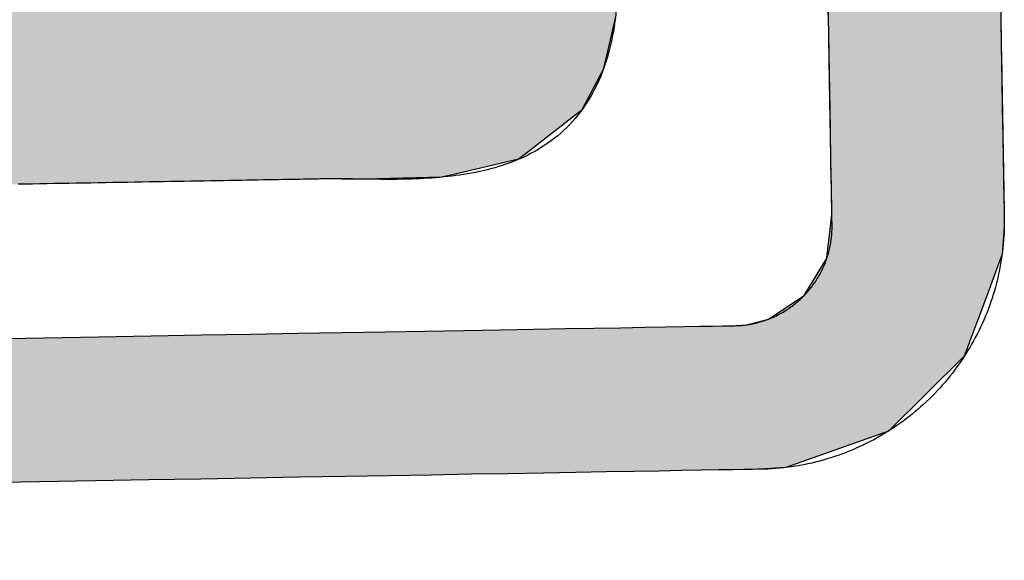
# Model space of a CAD drawing. Extents: x 562 to 7231, y 5567 to 12226.
# Tile 26 of 54: x 3540 to 3629, y 8144 to 8193. Entities that reach past the tile are written whole.
import ezdxf

# ---------------------------------------------------------------- set-up
doc = ezdxf.new("R2010")
doc.units = 0
doc.layers.get('0').update_dxf_attribs({"linetype": 'CONTINUOUS'})
doc.layers.add('LOGO', color=7, linetype='CONTINUOUS')

# ---------------------------------------------------------------- blocks, each defined once
blk = doc.blocks.new('*U29')
at = {"layer": 'LOGO', "color": 8, "linetype": 'CONTINUOUS'}
for p, q in [((72.457, 17.358), (72.457, 19.153)), ((74.706, 19.153), (74.706, 17.358)), ((72.457, 17.262), (72.457, 17.358)), ((74.706, 17.358), (74.706, 17.262)), ((72.457, 16.671), (72.457, 17.262)), ((74.706, 17.262), (74.706, 16.671)), ((72.457, 16.62), (72.457, 16.671)), ((72.457, 16.247), (72.457, 16.62)), ((74.706, 16.671), (74.706, 16.62)), ((74.706, 16.62), (74.706, 16.247)), ((72.431, 16.046), (72.457, 16.238)), ((72.457, 16.238), (72.457, 16.247)), ((74.706, 16.238), (74.704, 16.046)), ((74.706, 16.247), (74.706, 16.238)), ((72.381, 15.678), (72.431, 16.046)), ((74.704, 16.046), (74.669, 15.678)), ((72.379, 15.661), (72.381, 15.678)), ((74.669, 15.678), (74.662, 15.661)), ((72.078, 15.19), (72.379, 15.661)), ((74.662, 15.661), (74.478, 15.19)), ((71.607, 14.889), (72.078, 15.19)), ((74.478, 15.19), (74.36, 14.889)), ((71.013, 14.811), (71.178, 14.811)), ((71.178, 14.811), (71.326, 14.821)), ((71.326, 14.821), (71.607, 14.889)), ((74.329, 14.811), (74.153, 14.36)), ((74.334, 14.821), (74.329, 14.811)), ((74.329, 14.811), (74.329, 14.811)), ((74.36, 14.889), (74.334, 14.821)), ((74.153, 14.36), (73.146, 13.4)), ((73.146, 13.4), (71.797, 12.948)), ((71.797, 12.948), (71.454, 12.931))]:
    blk.add_line(p, q, dxfattribs=at)
at = {"layer": 'LOGO', "color": 8, "linetype": 'CONTINUOUS', "extrusion": (0, 0, -1)}
for points in [[(-72.457, 19.153), (-74.706, 17.358), (-72.457, 17.358)], [(-72.457, 19.153), (-74.706, 19.153), (-74.706, 17.358)], [(-72.457, 17.358), (-74.706, 17.262), (-72.457, 17.262)], [(-72.457, 17.358), (-74.706, 17.358), (-74.706, 17.262)], [(-72.457, 17.262), (-74.706, 16.671), (-72.457, 16.671)], [(-72.457, 17.262), (-74.706, 17.262), (-74.706, 16.671)], [(-72.457, 16.671), (-74.706, 16.62), (-72.457, 16.62)], [(-72.457, 16.671), (-74.706, 16.671), (-74.706, 16.62)], [(-72.457, 16.62), (-74.706, 16.247), (-72.457, 16.247)], [(-72.457, 16.62), (-74.706, 16.62), (-74.706, 16.247)], [(-72.457, 16.238), (-74.704, 16.046), (-72.431, 16.046)], [(-72.457, 16.247), (-74.706, 16.238), (-72.457, 16.238)], [(-72.457, 16.247), (-74.706, 16.247), (-74.706, 16.238)], [(-72.457, 16.238), (-74.706, 16.238), (-74.704, 16.046)], [(-72.431, 16.046), (-74.669, 15.678), (-72.381, 15.678)], [(-72.431, 16.046), (-74.704, 16.046), (-74.669, 15.678)], [(-72.381, 15.678), (-74.662, 15.661), (-72.379, 15.661)], [(-72.381, 15.678), (-74.669, 15.678), (-74.662, 15.661)], [(-72.379, 15.661), (-74.478, 15.19), (-72.078, 15.19)], [(-72.379, 15.661), (-74.662, 15.661), (-74.478, 15.19)], [(-72.078, 15.19), (-74.36, 14.889), (-71.607, 14.889)], [(-72.078, 15.19), (-74.478, 15.19), (-74.36, 14.889)], [(-0.488, 14.811), (-74.153, 14.36), (-0.664, 14.36)], [(-0.488, 14.811), (-74.329, 14.811), (-74.153, 14.36)], [(-71.178, 14.811), (-74.329, 14.811), (-71.013, 14.811)], [(-71.326, 14.821), (-74.329, 14.811), (-71.178, 14.811)], [(-71.178, 14.811), (-74.329, 14.811), (-74.329, 14.811)], [(-71.607, 14.889), (-74.334, 14.821), (-71.326, 14.821)], [(-71.326, 14.821), (-74.334, 14.821), (-74.329, 14.811)], [(-71.607, 14.889), (-74.36, 14.889), (-74.334, 14.821)], [(-0.664, 14.36), (-73.146, 13.4), (-1.671, 13.4)], [(-0.664, 14.36), (-74.153, 14.36), (-73.146, 13.4)], [(-1.671, 13.4), (-71.797, 12.948), (-3.02, 12.948)], [(-1.671, 13.4), (-73.146, 13.4), (-71.797, 12.948)], [(-3.02, 12.948), (-71.454, 12.931), (-3.364, 12.931)], [(-3.02, 12.948), (-71.797, 12.948), (-71.454, 12.931)]]:
    blk.add_solid(points, dxfattribs=at)
blk = doc.blocks.new('*U33')
at = {"layer": 'LOGO', "color": 8, "linetype": 'CONTINUOUS'}
for p, q in [((63.456, 27.197), (64.133, 27.297)), ((64.133, 27.297), (64.387, 27.334)), ((64.387, 27.334), (64.463, 27.335)), ((70.189, 27.335), (70.19, 27.334)), ((70.19, 27.334), (70.311, 27.297)), ((70.311, 27.297), (70.311, 27.197)), ((62.695, 26.839), (63.456, 27.197)), ((70.311, 27.197), (70.311, 26.839)), ((62.06, 26.235), (62.666, 26.825)), ((62.666, 26.825), (62.695, 26.839)), ((70.311, 26.839), (70.311, 26.825)), ((70.311, 26.825), (70.311, 26.235)), ((61.95, 26.002), (62.06, 26.235)), ((70.311, 26.235), (70.311, 26.002)), ((61.684, 25.443), (61.95, 26.002)), ((70.311, 26.002), (70.306, 25.443)), ((61.65, 25.116), (61.684, 25.443)), ((70.306, 25.443), (70.303, 25.116)), ((61.622, 24.852), (61.646, 25.08)), ((61.646, 25.08), (61.649, 25.106)), ((61.649, 25.106), (61.65, 25.116)), ((67.295, 25.106), (67.267, 25.08)), ((67.267, 25.08), (67.276, 24.852)), ((67.502, 25.116), (67.295, 25.106)), ((61.593, 24.568), (61.622, 24.852)), ((67.276, 24.852), (67.427, 24.568)), ((61.584, 24.478), (61.593, 24.568)), ((67.427, 24.568), (67.474, 24.478)), ((61.69, 24.09), (61.584, 24.478)), ((67.474, 24.478), (67.68, 24.09)), ((61.887, 23.37), (61.69, 24.09)), ((67.68, 24.09), (68.054, 23.37)), ((62.185, 22.759), (61.887, 23.37)), ((68.054, 23.37), (68.372, 22.759)), ((62.485, 22.141), (62.185, 22.759)), ((68.372, 22.759), (68.674, 22.141)), ((62.968, 21.268), (62.485, 22.141)), ((68.674, 22.141), (69.102, 21.268)), ((63.151, 20.937), (62.968, 21.268)), ((69.102, 21.268), (69.24, 20.937)), ((63.6, 20.028), (63.151, 20.937)), ((69.24, 20.937), (69.621, 20.028)), ((63.662, 19.902), (63.6, 20.028)), ((69.621, 20.028), (69.653, 19.902)), ((63.746, 19.63), (63.662, 19.902)), ((69.653, 19.902), (69.724, 19.63)), ((63.789, 19.493), (63.746, 19.63)), ((69.724, 19.63), (69.716, 19.493)), ((63.808, 19.285), (63.789, 19.493)), ((69.716, 19.493), (69.705, 19.285)), ((63.809, 19.211), (63.808, 19.285)), ((69.705, 19.285), (69.701, 19.211)), ((63.706, 19.144), (63.809, 19.211)), ((69.701, 19.211), (69.697, 19.144)), ((59.591, 18.938), (59.598, 19.144)), ((69.697, 19.144), (69.686, 18.938)), ((59.591, 18.889), (59.591, 18.938)), ((69.686, 18.938), (69.683, 18.889)), ((59.591, 18.459), (59.591, 18.889)), ((69.683, 18.889), (69.575, 18.459)), ((59.591, 18.184), (59.591, 18.459)), ((69.575, 18.459), (69.506, 18.184)), ((59.591, 17.656), (59.591, 18.184)), ((69.506, 18.184), (69.214, 17.656)), ((59.591, 17.591), (59.591, 17.656)), ((69.214, 17.656), (69.127, 17.591)), ((59.591, 17.112), (59.591, 17.591)), ((69.127, 17.591), (68.488, 17.112)), ((59.591, 17.032), (59.591, 17.112)), ((68.488, 17.112), (68.382, 17.032)), ((59.591, 16.841), (59.591, 17.032)), ((68.382, 17.032), (67.493, 16.841)), ((59.747, 16.82), (59.591, 16.841)), ((67.493, 16.841), (67.391, 16.82)), ((65.932, 16.819), (65.745, 16.82)), ((66.073, 16.815), (65.932, 16.819)), ((66.371, 16.807), (66.073, 16.815)), ((67.372, 16.815), (66.371, 16.807)), ((67.39, 16.819), (67.372, 16.815)), ((67.391, 16.82), (67.39, 16.819))]:
    blk.add_line(p, q, dxfattribs=at)
at = {"layer": 'LOGO', "color": 8, "linetype": 'CONTINUOUS', "extrusion": (0, 0, -1)}
for points in [[(-64.133, 27.297), (-70.311, 27.197), (-63.456, 27.197)], [(-64.387, 27.334), (-70.311, 27.297), (-64.133, 27.297)], [(-64.133, 27.297), (-70.311, 27.297), (-70.311, 27.197)], [(-64.463, 27.335), (-70.19, 27.334), (-64.387, 27.334)], [(-64.387, 27.334), (-70.19, 27.334), (-70.311, 27.297)], [(-64.463, 27.335), (-70.189, 27.335), (-70.19, 27.334)], [(-63.456, 27.197), (-70.311, 26.839), (-62.695, 26.839)], [(-63.456, 27.197), (-70.311, 27.197), (-70.311, 26.839)], [(-62.666, 26.825), (-70.311, 26.235), (-62.06, 26.235)], [(-62.695, 26.839), (-70.311, 26.825), (-62.666, 26.825)], [(-62.666, 26.825), (-70.311, 26.825), (-70.311, 26.235)], [(-62.695, 26.839), (-70.311, 26.839), (-70.311, 26.825)], [(-62.06, 26.235), (-70.311, 26.002), (-61.95, 26.002)], [(-62.06, 26.235), (-70.311, 26.235), (-70.311, 26.002)], [(-61.95, 26.002), (-70.306, 25.443), (-61.684, 25.443)], [(-61.95, 26.002), (-70.311, 26.002), (-70.306, 25.443)], [(-61.684, 25.443), (-70.303, 25.116), (-61.65, 25.116)], [(-61.684, 25.443), (-70.306, 25.443), (-70.303, 25.116)], [(-61.646, 25.08), (-67.276, 24.852), (-61.622, 24.852)], [(-61.649, 25.106), (-67.267, 25.08), (-61.646, 25.08)], [(-61.646, 25.08), (-67.267, 25.08), (-67.276, 24.852)], [(-61.65, 25.116), (-67.295, 25.106), (-61.649, 25.106)], [(-61.649, 25.106), (-67.295, 25.106), (-67.267, 25.08)], [(-61.65, 25.116), (-67.502, 25.116), (-67.295, 25.106)], [(-61.622, 24.852), (-67.427, 24.568), (-61.593, 24.568)], [(-61.622, 24.852), (-67.276, 24.852), (-67.427, 24.568)], [(-61.593, 24.568), (-67.474, 24.478), (-61.584, 24.478)], [(-61.593, 24.568), (-67.427, 24.568), (-67.474, 24.478)], [(-61.584, 24.478), (-67.68, 24.09), (-61.69, 24.09)], [(-61.584, 24.478), (-67.474, 24.478), (-67.68, 24.09)], [(-61.69, 24.09), (-68.054, 23.37), (-61.887, 23.37)], [(-61.69, 24.09), (-67.68, 24.09), (-68.054, 23.37)], [(-61.887, 23.37), (-68.372, 22.759), (-62.185, 22.759)], [(-61.887, 23.37), (-68.054, 23.37), (-68.372, 22.759)], [(-62.185, 22.759), (-68.674, 22.141), (-62.485, 22.141)], [(-62.185, 22.759), (-68.372, 22.759), (-68.674, 22.141)], [(-62.485, 22.141), (-69.102, 21.268), (-62.968, 21.268)], [(-62.485, 22.141), (-68.674, 22.141), (-69.102, 21.268)], [(-62.968, 21.268), (-69.24, 20.937), (-63.151, 20.937)], [(-62.968, 21.268), (-69.102, 21.268), (-69.24, 20.937)], [(-63.151, 20.937), (-69.621, 20.028), (-63.6, 20.028)], [(-63.151, 20.937), (-69.24, 20.937), (-69.621, 20.028)], [(-63.6, 20.028), (-69.653, 19.902), (-63.662, 19.902)], [(-63.6, 20.028), (-69.621, 20.028), (-69.653, 19.902)], [(-63.662, 19.902), (-69.724, 19.63), (-63.746, 19.63)], [(-63.662, 19.902), (-69.653, 19.902), (-69.724, 19.63)], [(-63.746, 19.63), (-69.716, 19.493), (-63.789, 19.493)], [(-63.746, 19.63), (-69.724, 19.63), (-69.716, 19.493)], [(-63.789, 19.493), (-69.705, 19.285), (-63.808, 19.285)], [(-63.789, 19.493), (-69.716, 19.493), (-69.705, 19.285)], [(-63.808, 19.285), (-69.701, 19.211), (-63.809, 19.211)], [(-63.808, 19.285), (-69.705, 19.285), (-69.701, 19.211)], [(-63.809, 19.211), (-69.697, 19.144), (-63.706, 19.144)], [(-63.809, 19.211), (-69.701, 19.211), (-69.697, 19.144)], [(-59.598, 19.144), (-69.686, 18.938), (-59.591, 18.938)], [(-59.598, 19.144), (-69.697, 19.144), (-69.686, 18.938)], [(-59.591, 18.938), (-69.683, 18.889), (-59.591, 18.889)], [(-59.591, 18.938), (-69.686, 18.938), (-69.683, 18.889)], [(-59.591, 18.889), (-69.575, 18.459), (-59.591, 18.459)], [(-59.591, 18.889), (-69.683, 18.889), (-69.575, 18.459)], [(-59.591, 18.459), (-69.506, 18.184), (-59.591, 18.184)], [(-59.591, 18.459), (-69.575, 18.459), (-69.506, 18.184)], [(-59.591, 18.184), (-69.214, 17.656), (-59.591, 17.656)], [(-59.591, 18.184), (-69.506, 18.184), (-69.214, 17.656)], [(-59.591, 17.656), (-69.127, 17.591), (-59.591, 17.591)], [(-59.591, 17.656), (-69.214, 17.656), (-69.127, 17.591)], [(-59.591, 17.591), (-68.488, 17.112), (-59.591, 17.112)], [(-59.591, 17.591), (-69.127, 17.591), (-68.488, 17.112)], [(-59.591, 17.112), (-68.382, 17.032), (-59.591, 17.032)], [(-59.591, 17.112), (-68.488, 17.112), (-68.382, 17.032)], [(-59.591, 17.032), (-67.493, 16.841), (-59.591, 16.841)], [(-59.591, 17.032), (-68.382, 17.032), (-67.493, 16.841)], [(-59.591, 16.841), (-67.391, 16.82), (-59.747, 16.82)], [(-59.591, 16.841), (-67.493, 16.841), (-67.391, 16.82)], [(-65.745, 16.82), (-67.39, 16.819), (-65.932, 16.819)], [(-65.745, 16.82), (-67.391, 16.82), (-67.39, 16.819)], [(-65.932, 16.819), (-67.372, 16.815), (-66.073, 16.815)], [(-65.932, 16.819), (-67.39, 16.819), (-67.372, 16.815)], [(-66.073, 16.815), (-67.372, 16.815), (-66.371, 16.807)]]:
    blk.add_solid(points, dxfattribs=at)
blk = doc.blocks.new('KLAUS')
at = {"layer": 'LOGO'}
for points in [[(74.706, 18.799, 0), (74.706, 18.649, 0), (74.706, 18.502, 0), (74.706, 18.358, 0), (74.706, 18.218, 0), (74.706, 18.081, 0), (74.706, 17.947, 0), (74.706, 17.817, 0), (74.706, 17.691, 0), (74.706, 17.569, 0), (74.706, 17.451, 0), (74.706, 17.337, 0), (74.706, 17.228, 0), (74.706, 17.123, 0), (74.706, 17.023, 0), (74.706, 16.927, 0), (74.706, 16.837, 0), (74.706, 16.752, 0), (74.706, 16.672, 0), (74.706, 16.597, 0), (74.706, 16.528, 0), (74.706, 16.464, 0), (74.706, 16.407, 0), (74.706, 16.355, 0), (74.706, 16.309, 0), (74.706, 16.27, 0), (74.706, 16.237, 0), (74.706, 16.21, 0), (74.706, 16.191, 0), (74.706, 16.178, 0), (74.706, 16.172, 0), (74.706, 16.136, 0), (74.705, 16.082, 0), (74.703, 16.028, 0), (74.701, 15.975, 0), (74.697, 15.922, 0), (74.692, 15.869, 0), (74.687, 15.816, 0), (74.681, 15.764, 0), (74.674, 15.712, 0), (74.666, 15.66, 0), (74.658, 15.609, 0), (74.648, 15.557, 0), (74.638, 15.507, 0), (74.627, 15.456, 0), (74.615, 15.405, 0), (74.603, 15.355, 0), (74.589, 15.306, 0), (74.575, 15.256, 0), (74.56, 15.207, 0), (74.545, 15.158, 0), (74.528, 15.11, 0), (74.511, 15.062, 0), (74.493, 15.014, 0), (74.475, 14.966, 0), (74.456, 14.919, 0), (74.436, 14.873, 0), (74.415, 14.826, 0), (74.393, 14.78, 0), (74.371, 14.735, 0), (74.349, 14.69, 0), (74.325, 14.645, 0), (74.301, 14.601, 0), (74.276, 14.557, 0), (74.251, 14.514, 0), (74.225, 14.471, 0), (74.198, 14.428, 0), (74.17, 14.386, 0), (74.142, 14.344, 0), (74.114, 14.303, 0), (74.084, 14.262, 0), (74.055, 14.222, 0), (74.024, 14.182, 0), (73.993, 14.143, 0), (73.961, 14.104, 0), (73.929, 14.066, 0), (73.896, 14.028, 0), (73.863, 13.991, 0), (73.829, 13.954, 0), (73.794, 13.918, 0), (73.759, 13.882, 0), (73.724, 13.847, 0), (73.687, 13.812, 0), (73.651, 13.778, 0), (73.614, 13.745, 0), (73.576, 13.712, 0), (73.537, 13.68, 0), (73.499, 13.648, 0), (73.46, 13.617, 0), (73.42, 13.586, 0), (73.38, 13.556, 0), (73.339, 13.527, 0), (73.298, 13.498, 0), (73.256, 13.47, 0), (73.214, 13.443, 0), (73.172, 13.416, 0), (73.129, 13.39, 0), (73.085, 13.364, 0), (73.041, 13.339, 0), (72.997, 13.315, 0), (72.953, 13.291, 0), (72.907, 13.269, 0), (72.862, 13.246, 0), (72.816, 13.225, 0), (72.77, 13.204, 0), (72.723, 13.184, 0), (72.676, 13.165, 0), (72.629, 13.146, 0), (72.581, 13.128, 0), (72.533, 13.111, 0), (72.485, 13.095, 0), (72.436, 13.079, 0), (72.387, 13.064, 0), (72.337, 13.05, 0), (72.288, 13.036, 0), (72.238, 13.024, 0), (72.187, 13.012, 0), (72.137, 13.001, 0), (72.086, 12.99, 0), (72.034, 12.981, 0), (71.983, 12.972, 0), (71.931, 12.964, 0), (71.879, 12.957, 0), (71.827, 12.951, 0), (71.774, 12.945, 0), (71.721, 12.941, 0), (71.668, 12.937, 0), (71.615, 12.934, 0), (71.562, 12.932, 0), (71.508, 12.931, 0), (71.465, 12.931, 0), (71.435, 12.931, 0), (71.365, 12.931, 0), (71.256, 12.931, 0), (71.108, 12.931, 0), (70.922, 12.931, 0), (70.699, 12.931, 0), (70.44, 12.931, 0), (70.146, 12.931, 0), (69.817, 12.931, 0), (69.455, 12.931, 0), (69.059, 12.931, 0), (68.632, 12.931, 0), (68.174, 12.931, 0), (67.685, 12.931, 0), (67.166, 12.931, 0), (66.62, 12.931, 0), (66.045, 12.931, 0), (65.443, 12.931, 0), (64.815, 12.931, 0), (64.162, 12.931, 0), (63.484, 12.931, 0), (62.782, 12.931, 0), (62.058, 12.931, 0), (61.311, 12.931, 0)], [(61.42, 14.811, 0), (62.151, 14.811, 0), (62.86, 14.811, 0), (63.545, 14.811, 0), (64.207, 14.811, 0), (64.844, 14.811, 0), (65.456, 14.811, 0), (66.041, 14.811, 0), (66.599, 14.811, 0), (67.129, 14.811, 0), (67.63, 14.811, 0), (68.102, 14.811, 0), (68.543, 14.811, 0), (68.953, 14.811, 0), (69.33, 14.811, 0), (69.675, 14.811, 0), (69.986, 14.811, 0), (70.263, 14.811, 0), (70.504, 14.811, 0), (70.709, 14.811, 0), (70.876, 14.811, 0), (71.006, 14.811, 0), (71.097, 14.811, 0), (71.149, 14.811, 0), (71.166, 14.811, 0), (71.188, 14.811, 0), (71.209, 14.812, 0), (71.231, 14.812, 0), (71.252, 14.814, 0), (71.273, 14.816, 0), (71.294, 14.817, 0), (71.315, 14.82, 0), (71.336, 14.822, 0), (71.357, 14.825, 0), (71.377, 14.829, 0), (71.398, 14.832, 0), (71.418, 14.836, 0), (71.439, 14.84, 0), (71.459, 14.845, 0), (71.479, 14.85, 0), (71.499, 14.855, 0), (71.519, 14.861, 0), (71.538, 14.866, 0), (71.558, 14.873, 0), (71.578, 14.879, 0), (71.597, 14.886, 0), (71.616, 14.893, 0), (71.635, 14.9, 0), (71.654, 14.908, 0), (71.673, 14.915, 0), (71.691, 14.924, 0), (71.71, 14.932, 0), (71.728, 14.941, 0), (71.746, 14.95, 0), (71.764, 14.959, 0), (71.782, 14.969, 0), (71.799, 14.978, 0), (71.817, 14.988, 0), (71.834, 14.999, 0), (71.851, 15.009, 0), (71.868, 15.02, 0), (71.885, 15.031, 0), (71.901, 15.043, 0), (71.918, 15.054, 0), (71.934, 15.066, 0), (71.95, 15.078, 0), (71.966, 15.091, 0), (71.981, 15.103, 0), (71.997, 15.116, 0), (72.012, 15.129, 0), (72.027, 15.142, 0), (72.042, 15.156, 0), (72.056, 15.169, 0), (72.071, 15.183, 0), (72.085, 15.197, 0), (72.099, 15.212, 0), (72.113, 15.226, 0), (72.126, 15.241, 0), (72.139, 15.256, 0), (72.152, 15.271, 0), (72.165, 15.287, 0), (72.178, 15.302, 0), (72.19, 15.318, 0), (72.202, 15.334, 0), (72.214, 15.35, 0), (72.226, 15.367, 0), (72.237, 15.383, 0), (72.248, 15.4, 0), (72.259, 15.417, 0), (72.269, 15.434, 0), (72.28, 15.451, 0), (72.29, 15.469, 0), (72.3, 15.486, 0), (72.309, 15.504, 0), (72.318, 15.522, 0), (72.327, 15.54, 0), (72.336, 15.559, 0), (72.345, 15.577, 0), (72.353, 15.595, 0), (72.361, 15.614, 0), (72.368, 15.633, 0), (72.376, 15.652, 0), (72.382, 15.671, 0), (72.389, 15.691, 0), (72.396, 15.71, 0), (72.402, 15.73, 0), (72.407, 15.749, 0), (72.413, 15.769, 0), (72.418, 15.789, 0), (72.423, 15.809, 0), (72.428, 15.829, 0), (72.432, 15.85, 0), (72.436, 15.87, 0), (72.439, 15.891, 0), (72.443, 15.912, 0), (72.446, 15.932, 0), (72.448, 15.953, 0), (72.451, 15.974, 0), (72.453, 15.995, 0), (72.454, 16.016, 0), (72.456, 16.038, 0), (72.457, 16.059, 0), (72.457, 16.08, 0), (72.457, 16.102, 0), (72.457, 16.109, 0), (72.457, 16.118, 0), (72.457, 16.134, 0), (72.457, 16.156, 0), (72.457, 16.185, 0), (72.457, 16.221, 0), (72.457, 16.262, 0), (72.457, 16.31, 0), (72.457, 16.364, 0), (72.457, 16.424, 0), (72.457, 16.489, 0), (72.457, 16.56, 0), (72.457, 16.636, 0), (72.457, 16.718, 0), (72.457, 16.805, 0), (72.457, 16.896, 0), (72.457, 16.993, 0), (72.457, 17.094, 0), (72.457, 17.2, 0), (72.457, 17.31, 0), (72.457, 17.425, 0), (72.457, 17.543, 0), (72.457, 17.666, 0), (72.457, 17.792, 0), (72.457, 17.922, 0), (72.457, 18.056, 0), (72.457, 18.193, 0), (72.457, 18.334, 0), (72.457, 18.477, 0), (72.457, 18.624, 0), (72.457, 18.773, 0), (72.457, 18.925, 0)], [(69.679, 18.858, 0), (69.666, 18.779, 0), (69.653, 18.703, 0), (69.637, 18.628, 0), (69.621, 18.556, 0), (69.603, 18.485, 0), (69.584, 18.416, 0), (69.564, 18.349, 0), (69.543, 18.285, 0), (69.52, 18.221, 0), (69.496, 18.16, 0), (69.472, 18.1, 0), (69.445, 18.042, 0), (69.418, 17.986, 0), (69.39, 17.931, 0), (69.361, 17.879, 0), (69.331, 17.827, 0), (69.3, 17.778, 0), (69.268, 17.73, 0), (69.234, 17.683, 0), (69.201, 17.638, 0), (69.166, 17.595, 0), (69.13, 17.553, 0), (69.093, 17.512, 0), (69.056, 17.474, 0), (69.017, 17.436, 0), (68.978, 17.4, 0), (68.938, 17.365, 0), (68.898, 17.331, 0), (68.856, 17.299, 0), (68.814, 17.268, 0), (68.772, 17.238, 0), (68.729, 17.21, 0), (68.685, 17.183, 0), (68.64, 17.157, 0), (68.595, 17.132, 0), (68.549, 17.108, 0), (68.503, 17.085, 0), (68.457, 17.064, 0), (68.409, 17.043, 0), (68.362, 17.024, 0), (68.314, 17.005, 0), (68.265, 16.988, 0), (68.216, 16.971, 0), (68.167, 16.956, 0), (68.118, 16.941, 0), (68.068, 16.927, 0), (68.018, 16.915, 0), (67.967, 16.902, 0), (67.917, 16.891, 0), (67.866, 16.881, 0), (67.815, 16.871, 0), (67.763, 16.862, 0), (67.712, 16.854, 0), (67.66, 16.846, 0), (67.609, 16.839, 0), (67.557, 16.833, 0), (67.505, 16.827, 0), (67.453, 16.822, 0), (67.401, 16.818, 0), (67.35, 16.814, 0), (67.298, 16.81, 0), (67.246, 16.807, 0), (67.194, 16.805, 0), (67.143, 16.803, 0), (67.091, 16.801, 0), (67.04, 16.8, 0), (66.989, 16.799, 0), (66.938, 16.798, 0), (66.887, 16.798, 0), (66.837, 16.798, 0), (66.786, 16.798, 0), (66.737, 16.799, 0), (66.687, 16.799, 0), (66.638, 16.8, 0), (66.589, 16.801, 0), (66.54, 16.803, 0), (66.492, 16.804, 0), (66.444, 16.805, 0), (66.397, 16.807, 0), (66.35, 16.808, 0), (66.304, 16.81, 0), (66.258, 16.811, 0), (66.213, 16.813, 0), (66.168, 16.814, 0), (66.124, 16.815, 0), (66.081, 16.816, 0), (66.038, 16.817, 0), (65.996, 16.818, 0), (65.954, 16.819, 0), (65.914, 16.82, 0), (65.9, 16.82, 0), (65.896, 16.82, 0), (65.888, 16.82, 0), (65.875, 16.82, 0), (65.86, 16.82, 0), (65.841, 16.82, 0), (65.818, 16.82, 0), (65.792, 16.82, 0), (65.762, 16.82, 0), (65.73, 16.82, 0), (65.694, 16.82, 0), (65.655, 16.82, 0), (65.614, 16.82, 0), (65.569, 16.82, 0), (65.521, 16.82, 0), (65.471, 16.82, 0), (65.418, 16.82, 0), (65.363, 16.82, 0), (65.305, 16.82, 0), (65.244, 16.82, 0), (65.181, 16.82, 0), (65.116, 16.82, 0), (65.049, 16.82, 0), (64.98, 16.82, 0), (64.909, 16.82, 0), (64.835, 16.82, 0), (64.76, 16.82, 0), (64.683, 16.82, 0), (64.604, 16.82, 0), (64.524, 16.82, 0), (64.442, 16.82, 0), (64.359, 16.82, 0), (64.274, 16.82, 0), (64.188, 16.82, 0), (64.101, 16.82, 0), (64.013, 16.82, 0), (63.923, 16.82, 0), (63.833, 16.82, 0), (63.741, 16.82, 0), (63.649, 16.82, 0), (63.556, 16.82, 0), (63.462, 16.82, 0), (63.368, 16.82, 0), (63.273, 16.82, 0), (63.178, 16.82, 0), (63.083, 16.82, 0), (62.987, 16.82, 0), (62.891, 16.82, 0), (62.794, 16.82, 0), (62.698, 16.82, 0), (62.602, 16.82, 0), (62.506, 16.82, 0), (62.41, 16.82, 0), (62.315, 16.82, 0), (62.219, 16.82, 0), (62.125, 16.82, 0), (62.031, 16.82, 0), (61.937, 16.82, 0), (61.844, 16.82, 0)]]:
    blk.add_polyline3d(points, dxfattribs=at)
at = {"layer": 'LOGO', "color": 8, "linetype": 'CONTINUOUS'}
for name in ['*U29', '*U33']:
    blk.add_blockref(name, (0, 0), dxfattribs=at)

msp = doc.modelspace()

# ---------------------------------------------------------------- block references
at = {"xscale": 6.929133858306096, "yscale": 6.929133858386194, "zscale": 6.929133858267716, "rotation": 0.9999999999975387}
msp.add_blockref('KLAUS', (3113, 8054.426), dxfattribs=at)

doc.saveas('drawing.dxf')
